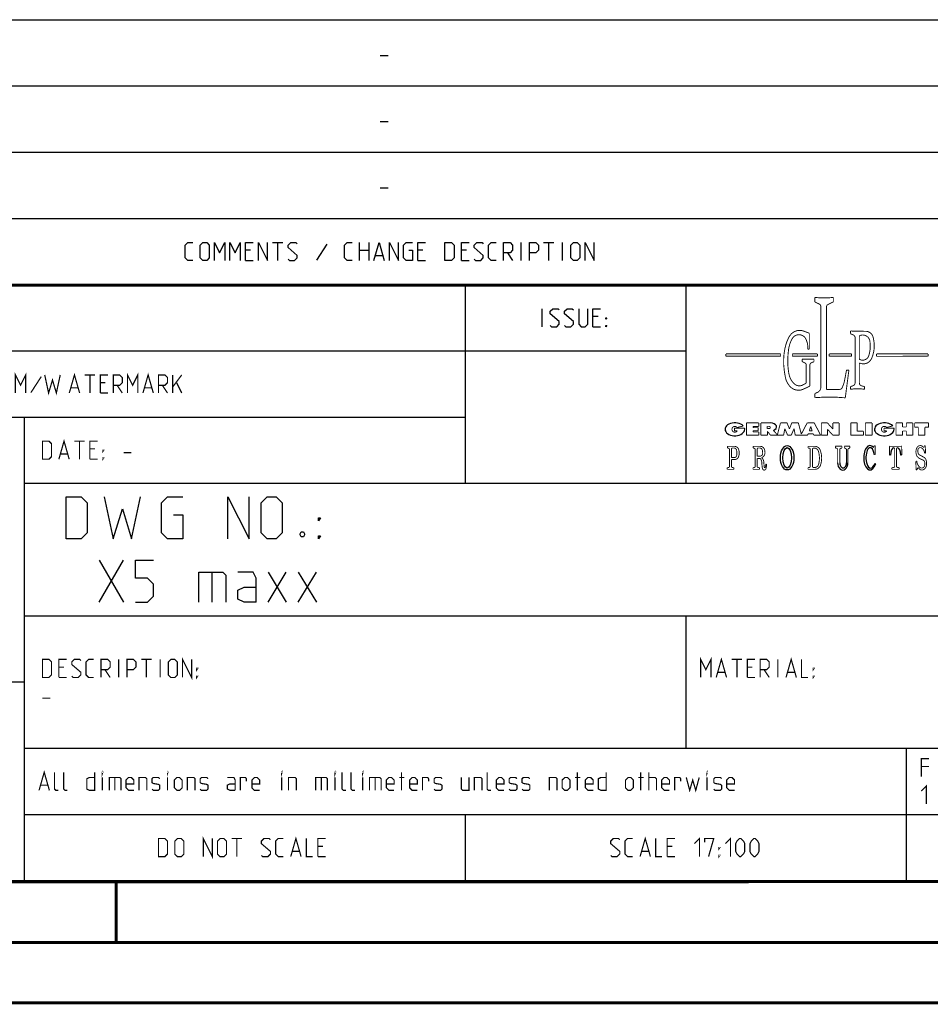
# Model space of a CAD drawing. Header units: millimetres. Extents: x 0 to 420, y -341 to 792.
# Tile 238 of 256: x 301 to 377, y 0 to 81. Entities that reach past the tile are written whole.
import ezdxf

# ---------------------------------------------------------------- set-up
doc = ezdxf.new("R2010")
doc.units = ezdxf.units.MM
doc.header["$LTSCALE"] = 23.1
doc.layers.get('0').update_dxf_attribs({"linetype": 'CONTINUOUS'})

msp = doc.modelspace()

# ---------------------------------------------------------------- linework, layer by layer
at = {"color": 2, "linetype": 'Continuous'}
for p, q in [((246.8497, 81.4948), (409.8097, 81.4948)), ((331.2168, 78.5355), (331.8597, 78.5355)), ((246.8497, 76.0048), (409.8097, 76.0048)), ((331.2168, 73.0455), (331.8597, 73.0455)), ((246.8497, 70.5148), (409.8097, 70.5148)), ((331.2168, 67.5555), (331.8597, 67.5555)), ((246.8497, 65.0248), (409.8097, 65.0248)), ((322.2882, 63.0298), (323.1454, 63.0298)), ((322.7168, 61.5298), (322.7168, 63.0298)), ((326.7882, 62.887), (325.9311, 61.5655)), ((329.5025, 61.5298), (329.5025, 63.0298)), ((330.2525, 63.0298), (330.2525, 61.5298)), ((342.8954, 61.5298), (342.8954, 63.0298)), ((344.7525, 63.0298), (345.6097, 63.0298)), ((345.1811, 61.5298), (345.1811, 63.0298)), ((346.3239, 61.5298), (346.3239, 63.0298)), ((320.4668, 62.387), (320.0382, 62.387)), ((329.5025, 62.387), (330.2525, 62.387)), ((334.7525, 62.387), (334.3239, 62.387)), ((338.3597, 62.387), (337.9311, 62.387)), ((341.7525, 62.1727), (342.1811, 61.5298)), ((320.0382, 61.5298), (320.6811, 61.5298)), ((330.824, 61.9584), (331.3954, 61.9584)), ((334.3239, 61.5298), (334.9668, 61.5298)), ((337.9311, 61.5298), (338.574, 61.5298)), ((246.8497, 59.5348), (409.8097, 59.5348)), ((338.2497, 59.5348), (338.2497, 43.0648)), ((356.5297, 59.5348), (356.5297, 43.0648)), ((344.6218, 56.0398), (344.6218, 57.5398)), ((349.2647, 56.897), (348.8361, 56.897)), ((348.8361, 56.0398), (349.4789, 56.0398)), ((246.8497, 54.0448), (356.5297, 54.0448)), ((283.4097, 48.5548), (338.2497, 48.5548)), ((301.6897, 48.5548), (301.6897, 10.1248)), ((301.6897, 43.0648), (409.8097, 43.0648)), ((307.9188, 33.1998), (309.9188, 36.6998)), ((307.9188, 36.6998), (309.9188, 33.1998)), ((317.2522, 35.6998), (317.2522, 33.1998)), ((321.9188, 33.1998), (323.4188, 35.6998)), ((321.9188, 35.6998), (323.4188, 33.1998)), ((324.4188, 33.1998), (325.9188, 35.6998)), ((324.4188, 35.6998), (325.9188, 33.1998)), ((301.6897, 32.0848), (409.8097, 32.0848)), ((356.5297, 32.0848), (356.5297, 21.1048)), ((283.4097, 26.5948), (301.6897, 26.5948)), ((301.6897, 21.1048), (409.8097, 21.1048)), ((374.8097, 21.1048), (374.8097, 10.1248)), ((301.6897, 15.6148), (409.8097, 15.6148)), ((338.2497, 15.6148), (338.2497, 10.1248)), ((246.8497, 10.1248), (409.8097, 10.1248))]:
    msp.add_line(p, q, dxfattribs=at)
at = {"color": 7, "linetype": 'Continuous'}
for p, q in [((246.8681, 59.5058), (409.628, 59.4942)), ((409.86, 10.0737), (25.007, 10.0134))]:
    msp.add_line(p, q, dxfattribs=at)
at = {"color": 2, "linetype": 'Continuous'}
for points in [[(315.6811, 61.5298), (315.2525, 61.5298), (315.0382, 61.7441), (315.0382, 62.8155), (315.2525, 63.0298), (315.6811, 63.0298)], [(316.2882, 61.7441), (316.2882, 62.8155), (316.5025, 63.0298), (316.8239, 63.0298), (317.0382, 62.8155), (317.0382, 61.7441), (316.8239, 61.5298), (316.5025, 61.5298), (316.2882, 61.7441)], [(317.4668, 61.5298), (317.4668, 63.0298), (317.8954, 62.1727), (318.324, 63.0298), (318.324, 61.5298)], [(318.7525, 61.5298), (318.7525, 63.0298), (319.1811, 62.1727), (319.6097, 63.0298), (319.6097, 61.5298)], [(320.0382, 61.5298), (320.0382, 63.0298), (320.6811, 63.0298)], [(321.1097, 61.5298), (321.1097, 63.0298), (321.8597, 61.5298), (321.8597, 63.0298)], [(323.574, 61.637), (323.6811, 61.5298), (324.1097, 61.5298), (324.324, 61.7441), (324.324, 61.9584), (323.574, 62.6013), (323.574, 62.8155), (323.7882, 63.0298), (324.2168, 63.0298), (324.324, 62.9227)], [(328.8954, 61.5298), (328.4668, 61.5298), (328.2525, 61.7441), (328.2525, 62.8155), (328.4668, 63.0298), (328.8954, 63.0298)], [(330.6811, 61.5298), (331.1097, 63.0298), (331.5382, 61.5298)], [(331.9668, 61.5298), (331.9668, 63.0298), (332.7168, 61.5298), (332.7168, 63.0298)], [(333.574, 62.387), (333.8954, 62.387), (333.8954, 61.5298), (333.3597, 61.5298), (333.1454, 61.7441), (333.1454, 62.8155), (333.3597, 63.0298), (333.8954, 63.0298)], [(334.3239, 61.5298), (334.3239, 63.0298), (334.9668, 63.0298)], [(336.5739, 61.5298), (336.5739, 63.0298), (337.1097, 63.0298), (337.324, 62.8155), (337.324, 61.7441), (337.1097, 61.5298), (336.5739, 61.5298)], [(337.9311, 61.5298), (337.9311, 63.0298), (338.574, 63.0298)], [(339.0025, 61.637), (339.1097, 61.5298), (339.5382, 61.5298), (339.7525, 61.7441), (339.7525, 61.9584), (339.0025, 62.6013), (339.0025, 62.8155), (339.2168, 63.0298), (339.6454, 63.0298), (339.7525, 62.9227)], [(340.824, 61.5298), (340.3954, 61.5298), (340.1811, 61.7441), (340.1811, 62.8155), (340.3954, 63.0298), (340.824, 63.0298)], [(341.4311, 61.5298), (341.4311, 63.0298), (341.9668, 63.0298), (342.1811, 62.8155), (342.1811, 62.387), (341.9668, 62.1727), (341.4311, 62.1727)], [(343.5739, 61.5298), (343.5739, 63.0298), (344.1097, 63.0298), (344.3239, 62.8155), (344.3239, 62.387), (344.1097, 62.1727), (343.5739, 62.1727)], [(347.0025, 61.7441), (347.0025, 62.8155), (347.2168, 63.0298), (347.5382, 63.0298), (347.7525, 62.8155), (347.7525, 61.7441), (347.5382, 61.5298), (347.2168, 61.5298), (347.0025, 61.7441)], [(348.1811, 61.5298), (348.1811, 63.0298), (348.9311, 61.5298), (348.9311, 63.0298)], [(345.3004, 56.147), (345.4075, 56.0398), (345.8361, 56.0398), (346.0504, 56.2541), (346.0504, 56.4684), (345.3004, 57.1113), (345.3004, 57.3255), (345.5147, 57.5398), (345.9432, 57.5398), (346.0504, 57.4327)], [(346.479, 56.147), (346.5861, 56.0398), (347.0147, 56.0398), (347.229, 56.2541), (347.229, 56.4684), (346.479, 57.1113), (346.479, 57.3255), (346.6932, 57.5398), (347.1218, 57.5398), (347.229, 57.4327)], [(347.6575, 57.5398), (347.6575, 56.2541), (347.8718, 56.0398), (348.1932, 56.0398), (348.4075, 56.2541), (348.4075, 57.5398)], [(348.8361, 56.0398), (348.8361, 57.5398), (349.4789, 57.5398)], [(349.9075, 56.6827), (349.9075, 56.7898), (349.9789, 56.7898), (349.9075, 56.6827)], [(349.9075, 56.0398), (349.9075, 56.147), (349.9789, 56.147), (349.9075, 56.0398)], [(305.1688, 38.4498), (305.1688, 41.9498), (306.4188, 41.9498), (306.9188, 41.4498), (306.9188, 38.9498), (306.4188, 38.4498), (305.1688, 38.4498)], [(308.3355, 41.9498), (309.0855, 38.4498), (309.8355, 40.9498), (310.5855, 38.4498), (311.3355, 41.9498)], [(314.0855, 40.4498), (314.8355, 40.4498), (314.8355, 38.4498), (313.5855, 38.4498), (313.0855, 38.9498), (313.0855, 41.4498), (313.5855, 41.9498), (314.8355, 41.9498)], [(318.5855, 38.4498), (318.5855, 41.9498), (320.3355, 38.4498), (320.3355, 41.9498)], [(321.3355, 38.9498), (321.3355, 41.4498), (321.8355, 41.9498), (322.5855, 41.9498), (323.0855, 41.4498), (323.0855, 38.9498), (322.5855, 38.4498), (321.8355, 38.4498), (321.3355, 38.9498)], [(326.0855, 39.9498), (326.0855, 40.1998), (326.2522, 40.1998), (326.0855, 39.9498)], [(324.8355, 39.0332), (324.9188, 38.8665), (324.9188, 38.7832), (324.8355, 38.6165), (324.6688, 38.6165), (324.5855, 38.7832), (324.5855, 38.8665), (324.6688, 39.0332), (324.8355, 39.0332)], [(326.0855, 38.4498), (326.0855, 38.6998), (326.2522, 38.6998), (326.0855, 38.4498)], [(310.9188, 33.1998), (311.9188, 33.1998), (312.4188, 33.6998), (312.4188, 34.6998), (311.9188, 35.1998), (310.9188, 35.1998), (310.9188, 36.6998), (312.4188, 36.6998)], [(316.1688, 33.1998), (316.1688, 35.6998), (318.1688, 35.6998), (318.4188, 35.4498), (318.4188, 33.1998)], [(320.9188, 33.1998), (320.9188, 35.1998), (320.6688, 35.6998), (319.4188, 35.6998)], [(320.9188, 33.1998), (319.9188, 33.1998), (319.4188, 33.4498), (319.4188, 34.1998), (319.9188, 34.4498), (320.9188, 34.4498)]]:
    msp.add_lwpolyline(points, dxfattribs=at)
at = {"color": 7, "linetype": 'Continuous', "const_width": 0.25}
for points in [[(246.8597, 59.511), (409.6521, 59.467)], [(409.8307, 10.048), (25, 10)], [(309.3227, 5.0044), (309.3227, 10.0044)], [(20, 5), (415, 5)], [(420, 0), (0, 0)]]:
    msp.add_lwpolyline(points, dxfattribs=at)
at = {"color": 2, "linetype": 'Continuous'}
for points, const_width in [([(367.2379, 58.4726), (367.2379, 58.099)], 0.075), ([(367.2379, 58.099), (367.5958, 57.9246)], 0.075), ([(368.7619, 58.099), (368.3232, 57.8852)], 0.075), ([(368.7619, 58.4726), (368.7619, 58.099)], 0.075), ([(367.7314, 57.7076), (367.7314, 51.0421)], 0.075), ([(368.1875, 57.6682), (368.1876, 50.8481)], 0.075), ([(366.7743, 55.5056), (366.3114, 55.6776)], 0.075), ([(366.7743, 55.5056), (366.7743, 54.1887)], 0.075), ([(370.1944, 55.6989), (370.1944, 55.4595)], 0.075), ([(370.4941, 55.6752), (371.4533, 55.6631)], 0.075), ([(370.1944, 55.4595), (370.4235, 55.3581)], 0.075), ([(370.5672, 55.1374), (370.5672, 51.3893)], 0.075), ([(370.9222, 55.245), (370.9222, 53.389)], 0.075), ([(366.7743, 54.1887), (366.6479, 54.1887)], 0.075), ([(364.4013, 53.7932), (359.8551, 53.7932)], 0.075), ([(359.8551, 53.7932), (359.8551, 53.5997)], 0.075), ([(359.8551, 53.5997), (364.4013, 53.5997)], 0.075), ([(364.4013, 53.5997), (364.4013, 53.7932)], 0.075), ([(367.4477, 53.7932), (365.3662, 53.7932)], 0.075), ([(365.3662, 53.7932), (365.3662, 53.5997)], 0.075), ([(365.3662, 53.5997), (367.4477, 53.5997)], 0.075), ([(366.1772, 53.3486), (367.1611, 53.3486)], 0.075), ([(366.1772, 53.3486), (366.1772, 53.1494)], 0.075), ([(366.1772, 53.1494), (366.4002, 53.0495)], 0.075), ([(367.1611, 53.1494), (366.9357, 53.0484)], 0.075), ([(367.1611, 53.3486), (367.1611, 53.1494)], 0.075), ([(367.4477, 53.5997), (367.4477, 53.7932)], 0.075), ([(368.4216, 53.7932), (370.2739, 53.7932)], 0.075), ([(368.4216, 53.5997), (368.4216, 53.7932)], 0.075), ([(370.2739, 53.5997), (368.4216, 53.5997)], 0.075), ([(370.2739, 53.7932), (370.2739, 53.5997)], 0.075), ([(370.9222, 53.0471), (370.9222, 51.3798)], 0.075), ([(376.6196, 53.7932), (372.3421, 53.7932)], 0.075), ([(372.3421, 53.7932), (372.3421, 53.5997)], 0.075), ([(372.3668, 53.5883), (376.5934, 53.5973)], 0.075), ([(376.6196, 53.5997), (376.6196, 53.7932)], 0.075), ([(300.9722, 50.5498), (300.9722, 52.0498), (301.4007, 51.1927), (301.8293, 52.0498), (301.8293, 50.5498)], 0.1), ([(310.2579, 50.5498), (310.2579, 52.0498), (310.6864, 51.1927), (311.115, 52.0498), (311.115, 50.5498)], 0.1), ([(366.5143, 51.3745), (366.5143, 52.8733)], 0.075), ([(366.8216, 51.1232), (366.8216, 52.8722)], 0.075), ([(369.7046, 51.6382), (369.8545, 52.4398)], 0.075), ([(370.0522, 52.4398), (369.7536, 50.1506)], 0.075), ([(369.8545, 52.4398), (370.0522, 52.4398)], 0.075), ([(303.115, 51.907), (302.2579, 50.5855)], 0.1), ([(303.4007, 52.0498), (303.7222, 50.5498), (304.0436, 51.6213), (304.365, 50.5498), (304.6864, 52.0498)], 0.1), ([(305.4364, 50.5498), (305.865, 52.0498), (306.2936, 50.5498)], 0.1), ([(306.7222, 52.0498), (307.5793, 52.0498)], 0.1), ([(307.1507, 50.5498), (307.1507, 52.0498)], 0.1), ([(308.0079, 50.5498), (308.0079, 52.0498), (308.6507, 52.0498)], 0.1), ([(308.4364, 51.407), (308.0079, 51.407)], 0.1), ([(309.0793, 50.5498), (309.0793, 52.0498), (309.615, 52.0498), (309.8293, 51.8355), (309.8293, 51.407), (309.615, 51.1927), (309.0793, 51.1927)], 0.1), ([(311.5436, 50.5498), (311.9722, 52.0498), (312.4007, 50.5498)], 0.1), ([(312.8293, 50.5498), (312.8293, 52.0498), (313.365, 52.0498), (313.5793, 51.8355), (313.5793, 51.407), (313.365, 51.1927), (312.8293, 51.1927)], 0.1), ([(314.0079, 50.5498), (314.0079, 52.0498)], 0.1), ([(314.0079, 51.0498), (314.7579, 52.0498)], 0.1), ([(314.3293, 51.407), (314.7579, 50.5498)], 0.1), ([(305.5793, 50.9784), (306.1507, 50.9784)], 0.1), ([(309.4007, 51.1927), (309.8293, 50.5498)], 0.1), ([(311.6865, 50.9784), (312.2579, 50.9784)], 0.1), ([(313.1507, 51.1927), (313.5793, 50.5498)], 0.1), ([(366.5143, 51.3745), (366.2722, 51.2315)], 0.075), ([(366.8216, 51.1232), (366.2957, 50.8733)], 0.075), ([(367.2351, 50.499), (367.4591, 50.6076)], 0.075), ([(368.1875, 50.8481), (369.275, 50.8481)], 0.075), ([(370.1779, 51.0684), (370.4169, 51.1657)], 0.075), ([(370.1779, 50.8545), (370.1779, 51.0684)], 0.075), ([(371.355, 51.0747), (371.0979, 51.1475)], 0.075), ([(371.355, 50.8577), (371.355, 51.0747)], 0.075), ([(308.0079, 50.5498), (308.6507, 50.5498)], 0.1), ([(367.2351, 50.1618), (367.2351, 50.499)], 0.075), ([(361.3998, 47.6437), (360.5688, 47.6437)], 0.075), ([(360.5688, 47.6437), (360.5688, 47.4122)], 0.075), ([(360.5688, 47.4122), (360.8026, 47.4122)], 0.075), ([(361.2983, 47.8166), (360.7887, 47.6916)], 0.075), ([(362.5835, 48.0728), (361.5614, 48.0728)], 0.075), ([(361.5614, 48.0728), (361.5614, 47.0456)], 0.075), ([(362.1095, 47.7806), (362.5835, 47.7806)], 0.075), ([(362.1095, 47.6795), (362.1095, 47.7806)], 0.075), ([(362.5386, 47.6795), (362.1095, 47.6795)], 0.075), ([(362.1095, 47.4232), (362.5386, 47.4232)], 0.075), ([(362.1095, 47.3243), (362.1095, 47.4232)], 0.075), ([(362.5886, 47.3243), (362.1095, 47.3243)], 0.075), ([(362.5386, 47.4232), (362.5386, 47.6795)], 0.075), ([(362.5835, 47.7806), (362.5835, 48.0728)], 0.075), ([(362.5886, 47.0456), (362.5886, 47.3243)], 0.075), ([(362.7629, 48.0719), (363.5696, 48.0719)], 0.075), ([(362.7629, 47.0456), (362.7629, 48.0719)], 0.075), ([(363.448, 47.7874), (363.2875, 47.7874)], 0.075), ([(363.2875, 47.7874), (363.2875, 47.6016)], 0.075), ([(363.448, 47.6016), (363.2875, 47.6016)], 0.075), ([(363.3013, 47.3698), (363.5576, 47.0456)], 0.075), ([(363.3013, 47.0456), (363.3013, 47.3698)], 0.075), ([(363.792, 47.4433), (364.1245, 47.0853)], 0.075), ([(364.1245, 47.0853), (364.3859, 48.0742)], 0.075), ([(364.3859, 48.0742), (364.9257, 48.0742)], 0.075), ([(364.6415, 47.0456), (364.7413, 47.5924)], 0.075), ([(364.7413, 47.5924), (364.9767, 47.0456)], 0.075), ([(364.9257, 48.0742), (365.1247, 47.5709)], 0.075), ([(365.3237, 48.0742), (365.1247, 47.5709)], 0.075), ([(365.5081, 47.5924), (365.2726, 47.0456)], 0.075), ([(365.8635, 48.0742), (365.3237, 48.0742)], 0.075), ([(365.6078, 47.0456), (365.5081, 47.5924)], 0.075), ([(366.1102, 47.1407), (365.8635, 48.0742)], 0.075), ([(366.5967, 48.0719), (366.1102, 47.1407)], 0.075), ([(366.5967, 48.0719), (367.1814, 48.0719)], 0.075), ([(366.7687, 47.4111), (366.8891, 47.7679)], 0.075), ([(366.7687, 47.4111), (367.0095, 47.4111)], 0.075), ([(367.0095, 47.4111), (366.8891, 47.7679)], 0.075), ([(367.1814, 48.0719), (367.7176, 47.0456)], 0.075), ([(368.2673, 48.0742), (367.7662, 48.0742)], 0.075), ([(367.7662, 47.0456), (367.7662, 48.0742)], 0.075), ([(368.2673, 48.0742), (368.7263, 47.5659)], 0.075), ([(368.2814, 47.5393), (368.7272, 47.0456)], 0.075), ([(368.2814, 47.0456), (368.2814, 47.5393)], 0.075), ([(369.244, 48.0742), (368.7263, 48.0742)], 0.075), ([(368.7263, 48.0742), (368.7263, 47.5659)], 0.075), ([(369.244, 48.0742), (369.244, 47.0456)], 0.075), ([(370.7439, 48.0742), (370.2129, 48.0742)], 0.075), ([(370.2129, 48.0742), (370.2129, 47.0456)], 0.075), ([(370.7439, 48.0742), (370.7439, 47.3817)], 0.075), ([(370.7439, 47.3817), (371.2625, 47.3817)], 0.075), ([(371.2625, 47.3817), (371.2625, 47.0456)], 0.075), ([(371.9725, 48.0742), (371.4127, 48.0742)], 0.075), ([(371.4127, 48.0742), (371.4127, 47.0456)], 0.075), ([(371.9725, 48.0742), (371.9725, 47.0456)], 0.075), ([(373.79, 47.6437), (372.959, 47.6437)], 0.075), ([(372.959, 47.6437), (372.959, 47.4122)], 0.075), ([(372.959, 47.4122), (373.1928, 47.4122)], 0.075), ([(373.6886, 47.8166), (373.1789, 47.6916)], 0.075), ([(374.4964, 48.0742), (373.9542, 48.0742)], 0.075), ([(373.9542, 48.0742), (373.9542, 47.0456)], 0.075), ([(374.4964, 47.7306), (374.4964, 48.0742)], 0.075), ([(374.4964, 47.7306), (374.8103, 47.7306)], 0.075), ([(374.4964, 47.396), (374.8103, 47.396)], 0.075), ([(374.4964, 47.396), (374.4964, 47.0456)], 0.075), ([(375.3505, 48.0742), (374.8103, 48.0742)], 0.075), ([(374.8103, 47.7306), (374.8103, 48.0742)], 0.075), ([(374.8103, 47.396), (374.8103, 47.0456)], 0.075), ([(375.3505, 48.0742), (375.3505, 47.0456)], 0.075), ([(376.6528, 48.0742), (375.5064, 48.0742)], 0.075), ([(375.5064, 48.0742), (375.5064, 47.7139)], 0.075), ([(375.5064, 47.7139), (375.8061, 47.7139)], 0.075), ([(375.8061, 47.7139), (375.8061, 47.0456)], 0.075), ([(376.6528, 47.7139), (376.353, 47.7139)], 0.075), ([(376.353, 47.7139), (376.353, 47.0456)], 0.075), ([(376.6528, 48.0742), (376.6528, 47.7139)], 0.075), ([(303.2164, 45.0598), (303.2164, 46.5598), (303.7522, 46.5598), (303.9664, 46.3455), (303.9664, 45.2741), (303.7522, 45.0598), (303.2164, 45.0598)], 0.1), ([(304.5736, 45.0598), (305.0022, 46.5598), (305.4307, 45.0598)], 0.1), ([(305.8593, 46.5598), (306.7165, 46.5598)], 0.1), ([(306.2879, 45.0598), (306.2879, 46.5598)], 0.1), ([(307.145, 45.0598), (307.145, 46.5598), (307.7879, 46.5598)], 0.1), ([(361.5614, 47.0456), (362.5886, 47.0456)], 0.075), ([(362.7629, 47.0456), (363.3013, 47.0456)], 0.075), ([(363.5576, 47.0456), (364.6415, 47.0456)], 0.075), ([(364.9767, 47.0456), (365.2726, 47.0456)], 0.075), ([(365.6078, 47.0456), (366.6263, 47.0456)], 0.075), ([(366.6263, 47.0456), (366.6724, 47.168)], 0.075), ([(366.6724, 47.168), (367.1058, 47.168)], 0.075), ([(367.1519, 47.0456), (367.1058, 47.168)], 0.075), ([(367.1519, 47.0456), (367.7176, 47.0456)], 0.075), ([(367.7662, 47.0456), (368.2814, 47.0456)], 0.075), ([(368.7272, 47.0456), (369.244, 47.0456)], 0.075), ([(370.2129, 47.0456), (371.2625, 47.0456)], 0.075), ([(371.4127, 47.0456), (371.9725, 47.0456)], 0.075), ([(373.9542, 47.0456), (374.4964, 47.0456)], 0.075), ([(374.8103, 47.0456), (375.3505, 47.0456)], 0.075), ([(375.8061, 47.0456), (376.353, 47.0456)], 0.075), ([(307.5736, 45.917), (307.145, 45.917)], 0.1), ([(308.2165, 45.7027), (308.2165, 45.8098), (308.2879, 45.8098), (308.2165, 45.7027)], 0.1), ([(359.9835, 46.1275), (360.5708, 46.1275)], 0.075), ([(359.9835, 45.9949), (359.9835, 46.1275)], 0.075), ([(359.9835, 45.9949), (360.0824, 45.9671)], 0.075), ([(360.1529, 45.8742), (360.1529, 44.4636)], 0.075), ([(360.3198, 45.8958), (360.3198, 45.199)], 0.075), ([(360.4164, 45.9924), (360.5117, 45.9924)], 0.075), ([(362.1186, 46.1275), (362.7058, 46.1275)], 0.075), ([(362.1186, 45.9949), (362.1186, 46.1275)], 0.075), ([(362.1186, 45.9949), (362.2175, 45.9671)], 0.075), ([(362.288, 45.8742), (362.288, 44.4636)], 0.075), ([(362.4549, 45.8958), (362.4549, 45.3089)], 0.075), ([(362.5514, 45.9924), (362.6467, 45.9924)], 0.075), ([(367.2237, 46.1294), (366.6637, 46.1294)], 0.075), ([(366.6637, 46.1294), (366.6637, 45.9917)], 0.075), ([(366.6637, 45.9917), (366.7693, 45.9756)], 0.075), ([(366.8513, 45.8801), (366.8513, 44.4728)], 0.075), ([(367.0338, 45.8857), (367.0338, 44.4672)], 0.075), ([(367.1788, 45.9823), (367.1304, 45.9823)], 0.075), ([(368.9352, 46.135), (369.4802, 46.135)], 0.075), ([(368.9352, 46.135), (368.9352, 45.9879)], 0.075), ([(368.9352, 45.9879), (369.0439, 45.9648)], 0.075), ([(369.1204, 45.8704), (369.1204, 44.7742)], 0.075), ([(369.2961, 45.8706), (369.2961, 44.7742)], 0.075), ([(369.4802, 45.9879), (369.3726, 45.9651)], 0.075), ([(369.4802, 46.135), (369.4802, 45.9879)], 0.075), ([(369.674, 46.135), (370.1382, 46.135)], 0.075), ([(369.674, 46.135), (369.674, 45.986)], 0.075), ([(369.674, 45.986), (369.7497, 45.9671)], 0.075), ([(369.8595, 45.8266), (369.8595, 44.7742)], 0.075), ([(369.9664, 45.83), (369.9664, 44.7742)], 0.075), ([(370.1382, 45.986), (370.0762, 45.9705)], 0.075), ([(370.1382, 46.135), (370.1382, 45.986)], 0.075), ([(372.0896, 46.036), (372.1491, 46.1849)], 0.075), ([(372.1491, 46.1849), (372.2368, 46.1849)], 0.075), ([(372.2368, 46.1849), (372.2413, 45.4343)], 0.075), ([(373.4164, 46.1379), (373.4115, 45.4034)], 0.075), ([(373.5909, 46.1252), (374.255, 46.1252)], 0.075), ([(373.7605, 45.9986), (373.7754, 45.9986)], 0.075), ([(373.8478, 44.4777), (373.8478, 45.9262)], 0.075), ([(373.9981, 44.4777), (373.9981, 45.9262)], 0.075), ([(374.0854, 45.9986), (374.0705, 45.9986)], 0.075), ([(374.4295, 46.1379), (374.4344, 45.4034)], 0.075), ([(376.2977, 46.0825), (376.3146, 46.1817)], 0.075), ([(376.3146, 46.1817), (376.3849, 46.1817)], 0.075), ([(376.4019, 45.5512), (376.3849, 46.1817)], 0.075), ([(304.7165, 45.4884), (305.2879, 45.4884)], 0.1), ([(307.145, 45.0598), (307.7879, 45.0598)], 0.1), ([(308.2165, 45.0598), (308.2165, 45.167), (308.2879, 45.167), (308.2165, 45.0598)], 0.1), ([(309.9307, 45.5955), (310.5736, 45.5955)], 0.1), ([(360.3198, 45.199), (360.5602, 45.199)], 0.075), ([(360.3198, 45.032), (360.5699, 45.032)], 0.075), ([(360.3198, 45.032), (360.3198, 44.4651)], 0.075), ([(362.4549, 45.3089), (362.6625, 45.3089)], 0.075), ([(362.4549, 45.1277), (362.7049, 45.1277)], 0.075), ([(362.4549, 45.1277), (362.4549, 44.4651)], 0.075), ([(372.2413, 45.4343), (372.1643, 45.4343)], 0.075), ([(373.4987, 45.4034), (373.4115, 45.4034)], 0.075), ([(374.3471, 45.4034), (374.4344, 45.4034)], 0.075), ([(375.6825, 44.8982), (375.6015, 44.8982)], 0.075), ([(375.6015, 44.8982), (375.6249, 44.1707)], 0.075), ([(375.9358, 45.3981), (376.2375, 45.2428)], 0.075), ([(375.9635, 45.0927), (376.1898, 44.9943)], 0.075), ([(376.3316, 45.5512), (376.4019, 45.5512)], 0.075), ([(359.9663, 44.3535), (360.0697, 44.368)], 0.075), ([(359.9663, 44.2197), (359.9663, 44.3535)], 0.075), ([(359.9663, 44.2197), (360.5171, 44.2197)], 0.075), ([(360.5171, 44.3535), (360.403, 44.3695)], 0.075), ([(360.5171, 44.2197), (360.5171, 44.3535)], 0.075), ([(362.1014, 44.3535), (362.2048, 44.368)], 0.075), ([(362.1014, 44.2197), (362.1014, 44.3535)], 0.075), ([(362.1014, 44.2197), (362.6522, 44.2197)], 0.075), ([(362.6522, 44.3535), (362.5381, 44.3695)], 0.075), ([(362.6522, 44.2197), (362.6522, 44.3535)], 0.075), ([(362.831, 44.81), (362.865, 44.4181)], 0.075), ([(362.9992, 44.8357), (363.0378, 44.3914)], 0.075), ([(363.1639, 44.6647), (363.2175, 44.6647)], 0.075), ([(366.6637, 44.3613), (366.7693, 44.3773)], 0.075), ([(366.6637, 44.2235), (366.6637, 44.3613)], 0.075), ([(367.2366, 44.2235), (366.6637, 44.2235)], 0.075), ([(367.1966, 44.3707), (367.1304, 44.3707)], 0.075), ([(372.219, 44.7466), (372.2751, 44.6907)], 0.075), ([(373.6184, 44.3514), (373.7709, 44.3832)], 0.075), ([(373.6184, 44.2186), (373.6184, 44.3514)], 0.075), ([(373.6184, 44.2186), (374.2274, 44.2186)], 0.075), ([(374.2274, 44.3514), (374.075, 44.3832)], 0.075), ([(374.2274, 44.2186), (374.2274, 44.3514)], 0.075), ([(375.6249, 44.1707), (375.6935, 44.1707)], 0.075), ([(375.6935, 44.1707), (375.7491, 44.3184)], 0.075), ([(314.8236, 26.9698), (314.8236, 28.4698), (315.5736, 26.9698), (315.5736, 28.4698)], 0.1), ([(357.7707, 26.9698), (357.7707, 28.4698), (358.1993, 27.6127), (358.6279, 28.4698), (358.6279, 26.9698)], 0.1), ([(359.0564, 26.9698), (359.485, 28.4698), (359.9136, 26.9698)], 0.1), ([(364.8422, 26.9698), (365.2707, 28.4698), (365.6993, 26.9698)], 0.1), ([(303.2164, 26.9698), (303.2164, 28.4698), (303.7522, 28.4698), (303.9664, 28.2555), (303.9664, 27.1841), (303.7522, 26.9698), (303.2164, 26.9698)], 0.1), ([(304.5736, 26.9698), (304.5736, 28.4698), (305.2164, 28.4698)], 0.1), ([(305.0022, 27.827), (304.5736, 27.827)], 0.1), ([(305.645, 27.077), (305.7522, 26.9698), (306.1807, 26.9698), (306.395, 27.1841), (306.395, 27.3984), (305.645, 28.0413), (305.645, 28.2555), (305.8593, 28.4698), (306.2879, 28.4698), (306.395, 28.3627)], 0.1), ([(307.4665, 26.9698), (307.0379, 26.9698), (306.8236, 27.1841), (306.8236, 28.2555), (307.0379, 28.4698), (307.4665, 28.4698)], 0.1), ([(308.0736, 26.9698), (308.0736, 28.4698), (308.6093, 28.4698), (308.8236, 28.2555), (308.8236, 27.827), (308.6093, 27.6127), (308.0736, 27.6127)], 0.1), ([(309.5379, 26.9698), (309.5379, 28.4698)], 0.1), ([(310.2165, 26.9698), (310.2165, 28.4698), (310.7522, 28.4698), (310.9664, 28.2555), (310.9664, 27.827), (310.7522, 27.6127), (310.2165, 27.6127)], 0.1), ([(311.395, 28.4698), (312.2522, 28.4698)], 0.1), ([(311.8236, 26.9698), (311.8236, 28.4698)], 0.1), ([(312.9664, 26.9698), (312.9664, 28.4698)], 0.1), ([(313.645, 27.1841), (313.645, 28.2555), (313.8593, 28.4698), (314.1807, 28.4698), (314.395, 28.2555), (314.395, 27.1841), (314.1807, 26.9698), (313.8593, 26.9698), (313.645, 27.1841)], 0.1), ([(316.0022, 27.6127), (316.0022, 27.7198), (316.0736, 27.7198), (316.0022, 27.6127)], 0.1), ([(360.3422, 28.4698), (361.1993, 28.4698)], 0.1), ([(360.7707, 26.9698), (360.7707, 28.4698)], 0.1), ([(361.6279, 26.9698), (361.6279, 28.4698), (362.2707, 28.4698)], 0.1), ([(362.0565, 27.827), (361.6279, 27.827)], 0.1), ([(362.6993, 26.9698), (362.6993, 28.4698), (363.235, 28.4698), (363.4493, 28.2555), (363.4493, 27.827), (363.235, 27.6127), (362.6993, 27.6127)], 0.1), ([(364.1636, 26.9698), (364.1636, 28.4698)], 0.1), ([(366.1279, 28.4698), (366.1279, 26.9698), (366.6636, 26.9698)], 0.1), ([(367.0922, 27.6127), (367.0922, 27.7198), (367.1636, 27.7198), (367.0922, 27.6127)], 0.1), ([(304.5736, 26.9698), (305.2164, 26.9698)], 0.1), ([(308.395, 27.6127), (308.8236, 26.9698)], 0.1), ([(316.0022, 26.9698), (316.0022, 27.077), (316.0736, 27.077), (316.0022, 26.9698)], 0.1), ([(359.1993, 27.3984), (359.7707, 27.3984)], 0.1), ([(361.6279, 26.9698), (362.2707, 26.9698)], 0.1), ([(363.0207, 27.6127), (363.4493, 26.9698)], 0.1), ([(364.985, 27.3984), (365.5564, 27.3984)], 0.1), ([(367.0922, 26.9698), (367.0922, 27.077), (367.1636, 27.077), (367.0922, 26.9698)], 0.1), ([(303.2164, 25.2555), (303.8593, 25.2555)], 0.1), ([(376.0507, 18.7348), (376.0507, 20.2348), (376.6936, 20.2348)], 0.1), ([(376.6936, 19.592), (376.0507, 19.592)], 0.1), ([(302.9307, 17.6098), (303.3593, 19.1098), (303.7879, 17.6098)], 0.1), ([(304.5379, 17.6098), (304.3236, 17.6098), (304.2165, 17.717), (304.2165, 19.1098)], 0.1), ([(305.2879, 17.6098), (305.0736, 17.6098), (304.9665, 17.717), (304.9665, 19.1098)], 0.1), ([(307.5379, 19.1098), (307.5379, 17.6098), (307.1093, 17.6098), (306.895, 17.717), (306.895, 18.5741), (307.1093, 18.6813), (307.5379, 18.6813)], 0.1), ([(308.1807, 19.0027), (308.1807, 19.1098), (308.2165, 19.1098), (308.1807, 19.0027)], 0.1), ([(313.5736, 19.0027), (313.5736, 19.1098), (313.6093, 19.1098), (313.5736, 19.0027)], 0.1), ([(323.0379, 19.0027), (323.0379, 19.1098), (323.0736, 19.1098), (323.0379, 19.0027)], 0.1), ([(327.4664, 19.0027), (327.4664, 19.1098), (327.5022, 19.1098), (327.4664, 19.0027)], 0.1), ([(328.3593, 17.6098), (328.145, 17.6098), (328.0379, 17.717), (328.0379, 19.1098)], 0.1), ([(329.1093, 17.6098), (328.895, 17.6098), (328.7879, 17.717), (328.7879, 19.1098)], 0.1), ([(329.7522, 19.0027), (329.7522, 19.1098), (329.7879, 19.1098), (329.7522, 19.0027)], 0.1), ([(332.9665, 17.6098), (332.9665, 19.1098)], 0.1), ([(340.395, 17.6098), (340.1807, 17.6098), (340.0736, 17.717), (340.0736, 19.1098)], 0.1), ([(347.5379, 17.6098), (347.5379, 19.1098)], 0.1), ([(349.9307, 19.1098), (349.9307, 17.6098), (349.5022, 17.6098), (349.2879, 17.717), (349.2879, 18.5741), (349.5022, 18.6813), (349.9307, 18.6813)], 0.1), ([(352.7879, 17.6098), (352.7879, 19.1098)], 0.1), ([(353.4665, 17.6098), (353.4665, 19.1098)], 0.1), ([(358.2879, 19.0027), (358.2879, 19.1098), (358.3236, 19.1098), (358.2879, 19.0027)], 0.1), ([(303.0736, 18.0384), (303.645, 18.0384)], 0.1), ([(308.1807, 17.6098), (308.1807, 18.6813)], 0.1), ([(308.7522, 17.6098), (308.7522, 18.6813), (309.6093, 18.6813), (309.7164, 18.5741), (309.7164, 17.6098)], 0.1), ([(309.2164, 18.6813), (309.2164, 17.6098)], 0.1), ([(310.7879, 17.6098), (310.3593, 17.6098), (310.145, 17.8241), (310.145, 18.467), (310.3593, 18.6813), (310.5736, 18.6813), (310.7879, 18.467), (310.7879, 18.1455), (310.145, 18.1455)], 0.1), ([(311.2164, 17.6098), (311.2164, 18.6813), (311.7522, 18.6813), (311.8593, 18.5741), (311.8593, 17.6098)], 0.1), ([(312.2879, 17.717), (312.395, 17.6098), (312.8236, 17.6098), (312.9307, 17.717), (312.9307, 18.0384), (312.8236, 18.1098), (312.395, 18.1813), (312.2879, 18.2527), (312.2879, 18.5741), (312.395, 18.6813), (312.8236, 18.6813), (312.9307, 18.5741)], 0.1), ([(313.5736, 17.6098), (313.5736, 18.6813)], 0.1), ([(314.145, 17.8241), (314.145, 18.467), (314.3593, 18.6813), (314.5736, 18.6813), (314.7879, 18.467), (314.7879, 17.8241), (314.5736, 17.6098), (314.3593, 17.6098), (314.145, 17.8241)], 0.1), ([(315.2165, 17.6098), (315.2165, 18.6813), (315.7522, 18.6813), (315.8593, 18.5741), (315.8593, 17.6098)], 0.1), ([(316.2879, 17.717), (316.395, 17.6098), (316.8236, 17.6098), (316.9307, 17.717), (316.9307, 18.0384), (316.8236, 18.1098), (316.395, 18.1813), (316.2879, 18.2527), (316.2879, 18.5741), (316.395, 18.6813), (316.8236, 18.6813), (316.9307, 18.5741)], 0.1), ([(319.1807, 17.6098), (319.1807, 18.467), (319.0736, 18.6813), (318.5379, 18.6813)], 0.1), ([(319.1807, 17.6098), (318.7522, 17.6098), (318.5379, 17.717), (318.5379, 18.0384), (318.7522, 18.1455), (319.1807, 18.1455)], 0.1), ([(319.6093, 17.6098), (319.6093, 18.6813), (320.0379, 18.6813), (320.1093, 18.5741), (320.1093, 18.3598)], 0.1), ([(321.2165, 17.6098), (320.7879, 17.6098), (320.5736, 17.8241), (320.5736, 18.467), (320.7879, 18.6813), (321.0022, 18.6813), (321.2165, 18.467), (321.2165, 18.1455), (320.5736, 18.1455)], 0.1), ([(323.0379, 17.6098), (323.0379, 18.6813)], 0.1), ([(323.6093, 17.6098), (323.6093, 18.6813), (324.145, 18.6813), (324.2522, 18.5741), (324.2522, 17.6098)], 0.1), ([(325.8593, 17.6098), (325.8593, 18.6813), (326.7164, 18.6813), (326.8236, 18.5741), (326.8236, 17.6098)], 0.1), ([(326.3236, 18.6813), (326.3236, 17.6098)], 0.1), ([(327.4664, 17.6098), (327.4664, 18.6813)], 0.1), ([(329.7522, 17.6098), (329.7522, 18.6813)], 0.1), ([(330.3236, 17.6098), (330.3236, 18.6813), (331.1807, 18.6813), (331.2879, 18.5741), (331.2879, 17.6098)], 0.1), ([(330.7879, 18.6813), (330.7879, 17.6098)], 0.1), ([(332.3593, 17.6098), (331.9307, 17.6098), (331.7165, 17.8241), (331.7165, 18.467), (331.9307, 18.6813), (332.145, 18.6813), (332.3593, 18.467), (332.3593, 18.1455), (331.7165, 18.1455)], 0.1), ([(332.7879, 18.6813), (333.2164, 18.6813)], 0.1), ([(334.2879, 17.6098), (333.8593, 17.6098), (333.645, 17.8241), (333.645, 18.467), (333.8593, 18.6813), (334.0736, 18.6813), (334.2879, 18.467), (334.2879, 18.1455), (333.645, 18.1455)], 0.1), ([(334.7164, 17.6098), (334.7164, 18.6813), (335.145, 18.6813), (335.2164, 18.5741), (335.2164, 18.3598)], 0.1), ([(335.6807, 17.717), (335.7879, 17.6098), (336.2165, 17.6098), (336.3236, 17.717), (336.3236, 18.0384), (336.2165, 18.1098), (335.7879, 18.1813), (335.6807, 18.2527), (335.6807, 18.5741), (335.7879, 18.6813), (336.2165, 18.6813), (336.3236, 18.5741)], 0.1), ([(337.9307, 18.6813), (337.9307, 17.717), (338.0379, 17.6098), (338.5736, 17.6098), (338.5736, 18.6813)], 0.1), ([(339.0022, 17.6098), (339.0022, 18.6813), (339.5379, 18.6813), (339.645, 18.5741), (339.645, 17.6098)], 0.1), ([(341.4665, 17.6098), (341.0379, 17.6098), (340.8236, 17.8241), (340.8236, 18.467), (341.0379, 18.6813), (341.2522, 18.6813), (341.4665, 18.467), (341.4665, 18.1455), (340.8236, 18.1455)], 0.1), ([(341.895, 17.717), (342.0022, 17.6098), (342.4307, 17.6098), (342.5379, 17.717), (342.5379, 18.0384), (342.4307, 18.1098), (342.0022, 18.1813), (341.895, 18.2527), (341.895, 18.5741), (342.0022, 18.6813), (342.4307, 18.6813), (342.5379, 18.5741)], 0.1), ([(342.9665, 17.717), (343.0736, 17.6098), (343.5022, 17.6098), (343.6093, 17.717), (343.6093, 18.0384), (343.5022, 18.1098), (343.0736, 18.1813), (342.9665, 18.2527), (342.9665, 18.5741), (343.0736, 18.6813), (343.5022, 18.6813), (343.6093, 18.5741)], 0.1), ([(345.2164, 17.6098), (345.2164, 18.6813), (345.7522, 18.6813), (345.8593, 18.5741), (345.8593, 17.6098)], 0.1), ([(346.2879, 17.8241), (346.2879, 18.467), (346.5022, 18.6813), (346.7165, 18.6813), (346.9307, 18.467), (346.9307, 17.8241), (346.7165, 17.6098), (346.5022, 17.6098), (346.2879, 17.8241)], 0.1), ([(347.3593, 18.6813), (347.7879, 18.6813)], 0.1), ([(348.8593, 17.6098), (348.4307, 17.6098), (348.2165, 17.8241), (348.2165, 18.467), (348.4307, 18.6813), (348.645, 18.6813), (348.8593, 18.467), (348.8593, 18.1455), (348.2165, 18.1455)], 0.1), ([(351.5379, 17.8241), (351.5379, 18.467), (351.7522, 18.6813), (351.9665, 18.6813), (352.1807, 18.467), (352.1807, 17.8241), (351.9665, 17.6098), (351.7522, 17.6098), (351.5379, 17.8241)], 0.1), ([(352.6093, 18.6813), (353.0379, 18.6813)], 0.1), ([(353.4665, 18.6813), (354.0022, 18.6813), (354.1093, 18.5741), (354.1093, 17.6098)], 0.1), ([(355.1807, 17.6098), (354.7522, 17.6098), (354.5379, 17.8241), (354.5379, 18.467), (354.7522, 18.6813), (354.9664, 18.6813), (355.1807, 18.467), (355.1807, 18.1455), (354.5379, 18.1455)], 0.1), ([(355.6093, 17.6098), (355.6093, 18.6813), (356.0379, 18.6813), (356.1093, 18.5741), (356.1093, 18.3598)], 0.1), ([(356.5736, 18.6813), (356.8593, 17.6098), (357.1093, 18.467), (357.3593, 17.6098), (357.645, 18.6813)], 0.1), ([(358.2879, 17.6098), (358.2879, 18.6813)], 0.1), ([(358.8593, 17.717), (358.9664, 17.6098), (359.395, 17.6098), (359.5022, 17.717), (359.5022, 18.0384), (359.395, 18.1098), (358.9664, 18.1813), (358.8593, 18.2527), (358.8593, 18.5741), (358.9664, 18.6813), (359.395, 18.6813), (359.5022, 18.5741)], 0.1), ([(360.5736, 17.6098), (360.145, 17.6098), (359.9307, 17.8241), (359.9307, 18.467), (360.145, 18.6813), (360.3593, 18.6813), (360.5736, 18.467), (360.5736, 18.1455), (359.9307, 18.1455)], 0.1), ([(376.0507, 17.5563), (376.4793, 17.9848), (376.4793, 16.4848)], 0.1), ([(312.8268, 12.1198), (312.8268, 13.6198), (313.3625, 13.6198), (313.5768, 13.4055), (313.5768, 12.3341), (313.3625, 12.1198), (312.8268, 12.1198)], 0.1), ([(314.1839, 12.3341), (314.1839, 13.4055), (314.3982, 13.6198), (314.7197, 13.6198), (314.9339, 13.4055), (314.9339, 12.3341), (314.7197, 12.1198), (314.3982, 12.1198), (314.1839, 12.3341)], 0.1), ([(316.5411, 12.1198), (316.5411, 13.6198), (317.2911, 12.1198), (317.2911, 13.6198)], 0.1), ([(317.7197, 12.3341), (317.7197, 13.4055), (317.934, 13.6198), (318.2554, 13.6198), (318.4697, 13.4055), (318.4697, 12.3341), (318.2554, 12.1198), (317.934, 12.1198), (317.7197, 12.3341)], 0.1), ([(318.8982, 13.6198), (319.7554, 13.6198)], 0.1), ([(319.3268, 12.1198), (319.3268, 13.6198)], 0.1), ([(321.3625, 12.227), (321.4697, 12.1198), (321.8982, 12.1198), (322.1125, 12.3341), (322.1125, 12.5484), (321.3625, 13.1913), (321.3625, 13.4055), (321.5768, 13.6198), (322.0054, 13.6198), (322.1125, 13.5127)], 0.1), ([(323.184, 12.1198), (322.7554, 12.1198), (322.5411, 12.3341), (322.5411, 13.4055), (322.7554, 13.6198), (323.184, 13.6198)], 0.1), ([(323.7911, 12.1198), (324.2197, 13.6198), (324.6482, 12.1198)], 0.1), ([(325.0768, 13.6198), (325.0768, 12.1198), (325.6125, 12.1198)], 0.1), ([(326.0411, 12.1198), (326.0411, 13.6198), (326.6839, 13.6198)], 0.1), ([(350.3154, 12.227), (350.4225, 12.1198), (350.8511, 12.1198), (351.0654, 12.3341), (351.0654, 12.5484), (350.3154, 13.1913), (350.3154, 13.4055), (350.5297, 13.6198), (350.9582, 13.6198), (351.0654, 13.5127)], 0.1), ([(352.1368, 12.1198), (351.7082, 12.1198), (351.494, 12.3341), (351.494, 13.4055), (351.7082, 13.6198), (352.1368, 13.6198)], 0.1), ([(352.7439, 12.1198), (353.1725, 13.6198), (353.6011, 12.1198)], 0.1), ([(354.0297, 13.6198), (354.0297, 12.1198), (354.5654, 12.1198)], 0.1), ([(354.994, 12.1198), (354.994, 13.6198), (355.6368, 13.6198)], 0.1), ([(357.2439, 13.1913), (357.6725, 13.6198), (357.6725, 12.1198)], 0.1), ([(358.1011, 13.2984), (358.1011, 13.6198), (358.8511, 13.6198), (358.4225, 12.1198)], 0.1), ([(359.8154, 13.1913), (360.244, 13.6198), (360.244, 12.1198)], 0.1), ([(360.6725, 12.5484), (360.6725, 13.1913), (360.7797, 13.4055), (360.9939, 13.6198), (361.1011, 13.6198), (361.3154, 13.4055), (361.4225, 13.1913), (361.4225, 12.5484), (361.3154, 12.3341), (361.1011, 12.1198), (360.9939, 12.1198), (360.7797, 12.3341), (360.6725, 12.5484)], 0.1), ([(361.8511, 12.5484), (361.8511, 13.1913), (361.9582, 13.4055), (362.1725, 13.6198), (362.2797, 13.6198), (362.4939, 13.4055), (362.6011, 13.1913), (362.6011, 12.5484), (362.4939, 12.3341), (362.2797, 12.1198), (362.1725, 12.1198), (361.9582, 12.3341), (361.8511, 12.5484)], 0.1), ([(323.9339, 12.5484), (324.5054, 12.5484)], 0.1), ([(326.4697, 12.977), (326.0411, 12.977)], 0.1), ([(352.8868, 12.5484), (353.4582, 12.5484)], 0.1), ([(355.4225, 12.977), (354.994, 12.977)], 0.1), ([(359.2797, 12.7627), (359.2797, 12.8698), (359.3511, 12.8698), (359.2797, 12.7627)], 0.1), ([(359.2797, 12.1198), (359.2797, 12.227), (359.3511, 12.227), (359.2797, 12.1198)], 0.1), ([(326.0411, 12.1198), (326.6839, 12.1198)], 0.1), ([(354.994, 12.1198), (355.6368, 12.1198)], 0.1)]:
    msp.add_lwpolyline(points, dxfattribs=dict(at, const_width=const_width))
at = {"color": 2, "linetype": 'Continuous', "const_width": 0.075}
for points in [[(367.2379, 58.4726, 0.0644462), (368.7619, 58.4726)], [(367.7314, 57.7076, 0.2868), (367.5958, 57.9246)], [(368.3232, 57.8852, 0.2868), (368.1875, 57.6682)], [(366.3114, 55.6776, 0.2935346), (365.2917, 55.4549)], [(370.1944, 55.6989, 0.0331677), (370.4941, 55.6752)], [(372.0474, 55.2133, 0.328929), (371.4533, 55.6631)], [(365.0499, 55.1174, 0.0649805), (364.7472, 54.2303)], [(365.2917, 55.4549, 0.08171), (365.0498, 55.1174)], [(365.3584, 55.0608, 0.0971598), (365.0521, 54.1569)], [(366.4919, 55.0159, 0.6062393), (365.3584, 55.0608)], [(366.6479, 54.1887, 0.1280504), (366.4919, 55.0159)], [(370.5672, 55.1374, 0.296819), (370.4235, 55.3581)], [(370.967, 55.3119, 0.3036598), (370.9222, 55.245)], [(371.7939, 54.8468, 0.4854947), (370.967, 55.3119)], [(371.7045, 53.6456, 0.1148931), (371.7939, 54.8468)], [(371.966, 53.4868, 0.168694), (372.0474, 55.2133)], [(364.7472, 54.2303, 0.0850874), (364.6944, 52.4258)], [(365.0521, 54.1569, 0.0463104), (364.9979, 52.8194)], [(366.5143, 52.8733, 0.2955754), (366.4002, 53.0495)], [(366.9357, 53.0484, 0.2955754), (366.8216, 52.8722)], [(370.9222, 53.389, 0.2882725), (370.9633, 53.3237)], [(370.9222, 53.0471, 0.3991458), (371.8872, 53.326)], [(370.9633, 53.3237, 0.4573561), (371.7045, 53.6456)], [(371.8872, 53.326, 0.0371465), (371.966, 53.4868)], [(364.6944, 52.4258, 0.0122154), (364.7912, 51.8441)], [(364.998, 52.8194, 0.0375767), (365.0899, 52.1006)], [(364.7912, 51.8441, 0.1401225), (365.1722, 51.0899)], [(365.0899, 52.1006, 0.1496983), (365.5142, 51.323)], [(369.4932, 50.9861, 0.0645213), (369.7046, 51.6382)], [(370.4169, 51.1657, 0.3049794), (370.5672, 51.3893)], [(365.1722, 51.0899, 0.3281098), (366.2957, 50.8733)], [(365.5141, 51.323, 0.339107), (366.2722, 51.2314)], [(367.4592, 50.6076, 0.2874153), (367.7314, 51.0421)], [(369.275, 50.8481, 0.2898023), (369.4932, 50.9861)], [(371.355, 50.8577, 0.0789304), (370.1779, 50.8545)], [(370.9222, 51.3798, 0.3355361), (371.0979, 51.1475)], [(369.7536, 50.1506, 0.0475538), (367.2351, 50.1619)], [(360.7887, 47.6916, 3.1155793), (360.8026, 47.4122)], [(363.448, 47.6016, 0.9999813), (363.448, 47.7874)], [(373.179, 47.6916, 3.1155793), (373.1928, 47.4122)], [(360.1529, 45.8742, 0.3362843), (360.0824, 45.9672)], [(360.4164, 45.9924, 0.4142136), (360.3198, 45.8958)], [(360.7492, 45.7941, 0.3625421), (360.5117, 45.9924)], [(360.9141, 45.8807, 0.3222137), (360.5708, 46.1275)], [(360.7504, 45.3586, 0.0886714), (360.7492, 45.7941)], [(360.9125, 45.277, 0.1647272), (360.9141, 45.8807)], [(362.288, 45.8742, 0.3362843), (362.2174, 45.9672)], [(362.5514, 45.9924, 0.4142136), (362.4549, 45.8958)], [(362.8842, 45.7941, 0.3625421), (362.6467, 45.9924)], [(363.0491, 45.8807, 0.3222137), (362.7059, 46.1275)], [(362.9038, 45.5447, 0.0506644), (362.8843, 45.7941)], [(363.0977, 45.6062, 0.0744672), (363.0491, 45.8807)], [(366.8513, 45.8801, 0.3706462), (366.7693, 45.9756)], [(367.1304, 45.9823, 0.4142136), (367.0338, 45.8857)], [(367.5257, 45.7239, 0.3314873), (367.1788, 45.9823)], [(367.6757, 45.8162, 0.3126003), (367.2237, 46.1294)], [(367.5474, 44.6431, 0.1360246), (367.5257, 45.7239)], [(367.6931, 44.5492, 0.1743211), (367.6757, 45.8162)], [(369.1204, 45.8704, 0.3541726), (369.0439, 45.9648)], [(369.3726, 45.9651, 0.3541726), (369.2961, 45.8706)], [(369.8595, 45.8266, 0.3442097), (369.7497, 45.9671)], [(370.0762, 45.9705, 0.3442097), (369.9664, 45.83)], [(373.4164, 46.1379, 0.0361742), (373.5909, 46.1252)], [(373.8478, 45.9262, 0.4142136), (373.7754, 45.9986)], [(374.0705, 45.9986, 0.4142136), (373.9981, 45.9262)], [(374.255, 46.1252, 0.0361742), (374.4295, 46.1379)], [(375.6095, 45.6983, 0.0819451), (375.6472, 45.4273)], [(375.6982, 46.0274, 0.119343), (375.6096, 45.6983)], [(376.2201, 46.0638, 0.546594), (375.6982, 46.0274)], [(375.787, 45.8811, 0.1455574), (375.7921, 45.5685)], [(376.079, 45.9905, 0.5077118), (375.787, 45.8811)], [(376.3316, 45.5512, 0.2382375), (376.079, 45.9905)], [(376.2201, 46.0639, 0.659839), (376.2978, 46.0825)], [(360.5602, 45.199, 0.36407), (360.7504, 45.3586)], [(360.5699, 45.032, 0.3207988), (360.9125, 45.277)], [(362.6625, 45.3089, 0.4075207), (362.9038, 45.5447)], [(362.831, 44.81, 0.1608688), (362.7049, 45.1277)], [(362.8193, 45.189, 0.3176846), (363.0977, 45.6062)], [(362.9992, 44.8357, 0.1946484), (362.8193, 45.189)], [(375.6472, 45.4273, 0.1030722), (375.7428, 45.2551)], [(375.6825, 44.8982, 0.1883429), (375.9286, 44.3933)], [(375.7428, 45.2551, 0.1125448), (375.9635, 45.0927)], [(375.7921, 45.5685, 0.2001328), (375.9358, 45.3981)], [(376.3231, 44.8476, 0.2147757), (376.1898, 44.9943)], [(376.4601, 44.9624, 0.2155849), (376.2375, 45.2428)], [(376.4816, 44.5487, 0.097435), (376.4601, 44.9624)], [(360.0697, 44.368, 0.3740502), (360.1529, 44.4636)], [(360.3198, 44.4651, 0.3740502), (360.403, 44.3695)], [(362.2048, 44.368, 0.3740502), (362.288, 44.4636)], [(362.4549, 44.4651, 0.3740502), (362.5381, 44.3695)], [(362.865, 44.4181, 0.073714), (362.9189, 44.2307)], [(362.919, 44.2307, 0.6141787), (363.1574, 44.2329)], [(363.0378, 44.3915, 0.7926624), (363.1122, 44.3807)], [(363.1122, 44.3807, 0.0973418), (363.1639, 44.6647)], [(363.1574, 44.2329, 0.0446704), (363.1854, 44.3051)], [(363.1854, 44.3051, 0.0964605), (363.2175, 44.6647)], [(366.7693, 44.3773, 0.3706462), (366.8513, 44.4728)], [(367.0338, 44.4672, 0.4142136), (367.1304, 44.3707)], [(367.1966, 44.3707, 0.3426535), (367.5474, 44.6431)], [(367.2366, 44.2235, 0.3201456), (367.6931, 44.5492)], [(373.7709, 44.3832, 0.3552872), (373.8478, 44.4777)], [(373.9981, 44.4777, 0.3552872), (374.075, 44.3832)], [(375.8246, 44.329, 0.593309), (375.7491, 44.3184)], [(375.8246, 44.329, 0.0884112), (375.948, 44.2129)], [(375.9286, 44.3933, 0.5426291), (376.3209, 44.4932)], [(375.9471, 44.2115, 0.295116), (376.2676, 44.2129)], [(376.2676, 44.2129, 0.2157764), (376.4816, 44.5487)], [(376.3209, 44.4932, 0.1617457), (376.3232, 44.8476)]]:
    msp.add_lwpolyline(points, format="xyb", dxfattribs=at)
at = {"color": 2, "linetype": 'Continuous'}
for centre, major_axis, ratio, start_param, end_param in [((360.6004, 47.5422), (-0.8142, 0), 0.654106, 3.6828485, 9.6164251), ((363.5719, 47.7392), (-0.4866, -0.0034), 0.68362, 2.0355696, 4.712389), ((372.9907, 47.5422), (-0.8142, 0), 0.654106, 3.6828485, 9.6164251), ((371.8102, 45.1784), (0, 1.0085), 0.526615, 5.7291514, 10.4908253), ((371.8223, 45.1784), (0, 0.8485), 0.422723, 5.0187088, 9.4247811), ((373.7605, 45.3399), (0, 0.6586), 0.399249, 0, 1.4742734), ((374.0854, 45.3399), (0, 0.6586), 0.399249, 4.8089119, 6.2831853), ((369.5434, 44.7742), (0, 0.613), 0.690084, 1.5707963, 4.712389), ((369.5778, 44.7742), (0, 0.4378), 0.643395, 1.5707963, 4.712389), ((371.8223, 45.1784), (0, -0.8485), 0.543086, 0, 1.0368487)]:
    msp.add_ellipse(centre, major_axis=major_axis, ratio=ratio, start_param=start_param, end_param=end_param, dxfattribs=at)
for major_axis, ratio in [((0, 1.0085), 0.556711), ((0, 0.8485), 0.422723)]:
    msp.add_ellipse((364.9353, 45.1784), major_axis=major_axis, ratio=ratio, dxfattribs=at)

doc.saveas('drawing.dxf')
